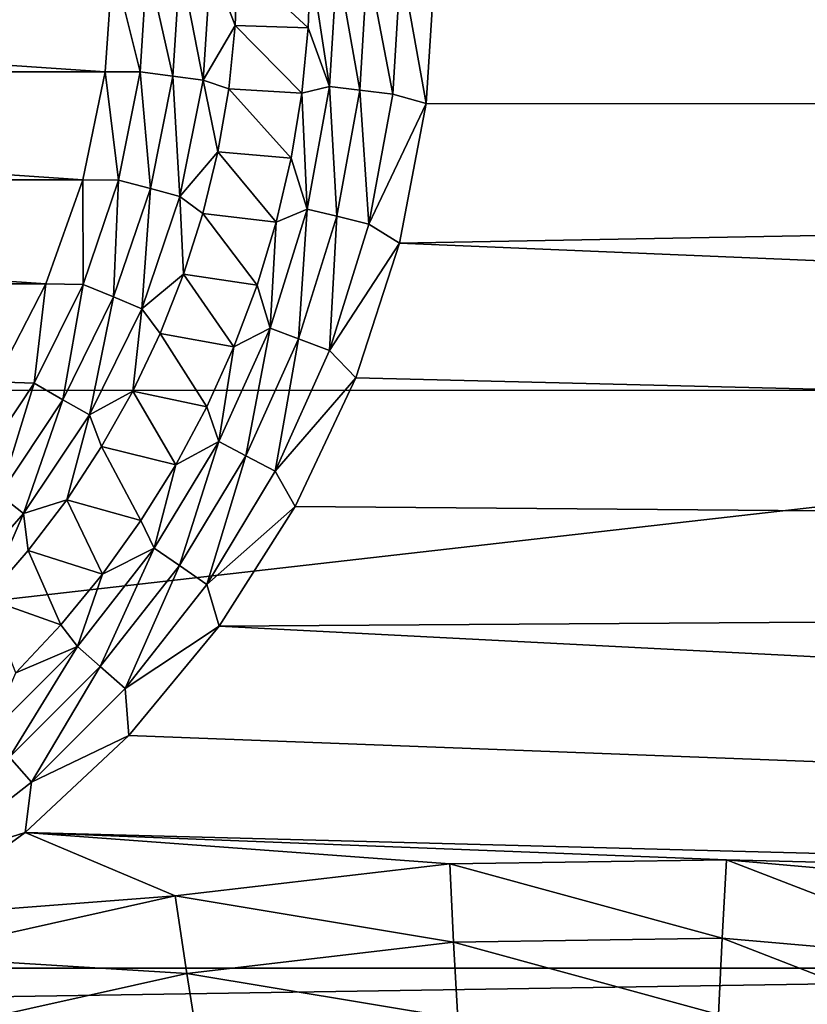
# Model space of a CAD drawing. Header units: millimetres. Extents: x -60 to 60, y -60 to 60.
# Tile 232 of 256: x 3.25 to 6.82, y 35.6 to 40.07. Entities that reach past the tile are written whole.
import ezdxf

# ---------------------------------------------------------------- set-up
doc = ezdxf.new("R2010")
doc.units = ezdxf.units.MM
doc.header["$LTSCALE"] = 81.481481
for name, color, linetype in [('174', 7, 'CONTINUOUS'), ('25', 7, 'CONTINUOUS'), ('3', 7, 'CONTINUOUS'), ('323', 7, 'CONTINUOUS'), ('6', 7, 'CONTINUOUS'), ('77', 7, 'CONTINUOUS'), ('81', 7, 'CONTINUOUS')]:
    doc.layers.add(name, color=color, linetype=linetype)

msp = doc.modelspace()

# ---------------------------------------------------------------- linework, layer by layer
at = {"layer": '174', "color": 7, "linetype": 'Continuous', "true_color": 0xf5f5f5}
for points in [[(3.9511, 36.0878, -3), (5.1984, 36.234, -3), (5.2156, 35.8785, -2.9723), (3.9511, 36.0878, -3)], [(5.1984, 36.234, -3), (6.454, 36.2518, -3), (6.4348, 35.8964, -2.9723), (5.1984, 36.234, -3)], [(5.2156, 35.8785, -2.9723), (5.1984, 36.234, -3), (6.4348, 35.8964, -2.9723), (5.2156, 35.8785, -2.9723)], [(6.4348, 35.8964, -2.9723), (6.454, 36.2518, -3), (7.6494, 35.7896, -2.9723), (6.4348, 35.8964, -2.9723)], [(6.454, 36.2518, -3), (7.7048, 36.1411, -3), (7.6494, 35.7896, -2.9723), (6.454, 36.2518, -3)], [(2.7254, 35.8148, -3), (3.9511, 36.0878, -3), (4.0047, 35.736, -2.9723), (2.7254, 35.8148, -3)], [(4.0047, 35.736, -2.9723), (3.9511, 36.0878, -3), (5.2156, 35.8785, -2.9723), (4.0047, 35.736, -2.9723)], [(4.0047, 35.736, -2.9723), (5.2156, 35.8785, -2.9723), (5.2349, 35.5314, -2.8898), (4.0047, 35.736, -2.9723)], [(5.2156, 35.8785, -2.9723), (6.4348, 35.8964, -2.9723), (6.4183, 35.5492, -2.8898), (5.2156, 35.8785, -2.9723)], [(5.2349, 35.5314, -2.8898), (5.2156, 35.8785, -2.9723), (6.4183, 35.5492, -2.8898), (5.2349, 35.5314, -2.8898)], [(6.4183, 35.5492, -2.8898), (6.4348, 35.8964, -2.9723), (7.5973, 35.4458, -2.8898), (6.4183, 35.5492, -2.8898)], [(6.4348, 35.8964, -2.9723), (7.6494, 35.7896, -2.9723), (7.5973, 35.4458, -2.8898), (6.4348, 35.8964, -2.9723)], [(2.8148, 35.4703, -2.9723), (2.7254, 35.8148, -3), (4.0047, 35.736, -2.9723), (2.8148, 35.4703, -2.9723)], [(2.8148, 35.4703, -2.9723), (4.0047, 35.736, -2.9723), (4.0596, 35.3927, -2.8898), (2.8148, 35.4703, -2.9723)], [(4.0596, 35.3927, -2.8898), (4.0047, 35.736, -2.9723), (5.2349, 35.5314, -2.8898), (4.0596, 35.3927, -2.8898)]]:
    msp.add_3dface(points, dxfattribs=at)
at = {"layer": '25', "color": 7, "linetype": 'Continuous', "true_color": 0xf5f5f5}
for points in [[(4.2244, 40.0401, -3.5657), (4.2343, 40.3291, -3.5657), (4.5559, 40.0304, -3.2343), (4.2244, 40.0401, -3.5657)], [(4.5559, 40.0304, -3.2343), (4.2343, 40.3291, -3.5657), (4.5657, 40.3291, -3.2343), (4.5559, 40.0304, -3.2343)], [(4.1949, 39.7525, -3.5657), (4.2244, 40.0401, -3.5657), (4.5266, 39.7331, -3.2343), (4.1949, 39.7525, -3.5657)], [(4.5266, 39.7331, -3.2343), (4.2244, 40.0401, -3.5657), (4.5559, 40.0304, -3.2343), (4.5266, 39.7331, -3.2343)], [(4.1458, 39.4676, -3.5657), (4.1949, 39.7525, -3.5657), (4.478, 39.4383, -3.2343), (4.1458, 39.4676, -3.5657)], [(4.478, 39.4383, -3.2343), (4.1949, 39.7525, -3.5657), (4.5266, 39.7331, -3.2343), (4.478, 39.4383, -3.2343)], [(4.0773, 39.1866, -3.5657), (4.1458, 39.4676, -3.5657), (4.4101, 39.1474, -3.2343), (4.0773, 39.1866, -3.5657)], [(4.4101, 39.1474, -3.2343), (4.1458, 39.4676, -3.5657), (4.478, 39.4383, -3.2343), (4.4101, 39.1474, -3.2343)], [(3.9898, 38.9111, -3.5657), (4.0773, 39.1866, -3.5657), (4.3234, 38.8615, -3.2343), (3.9898, 38.9111, -3.5657)], [(4.3234, 38.8615, -3.2343), (4.0773, 39.1866, -3.5657), (4.4101, 39.1474, -3.2343), (4.3234, 38.8615, -3.2343)], [(3.8838, 38.6421, -3.5657), (3.9898, 38.9111, -3.5657), (4.2181, 38.5818, -3.2343), (3.8838, 38.6421, -3.5657)], [(4.2181, 38.5818, -3.2343), (3.9898, 38.9111, -3.5657), (4.3234, 38.8615, -3.2343), (4.2181, 38.5818, -3.2343)], [(3.7596, 38.381, -3.5657), (3.8838, 38.6421, -3.5657), (4.0948, 38.3097, -3.2343), (3.7596, 38.381, -3.5657)], [(4.0948, 38.3097, -3.2343), (3.8838, 38.6421, -3.5657), (4.2181, 38.5818, -3.2343), (4.0948, 38.3097, -3.2343)], [(3.6179, 38.129, -3.5657), (3.7596, 38.381, -3.5657), (3.954, 38.0462, -3.2343), (3.6179, 38.129, -3.5657)], [(3.954, 38.0462, -3.2343), (3.7596, 38.381, -3.5657), (4.0948, 38.3097, -3.2343), (3.954, 38.0462, -3.2343)], [(3.4593, 37.8872, -3.5657), (3.6179, 38.129, -3.5657), (3.7962, 37.7925, -3.2343), (3.4593, 37.8872, -3.5657)], [(3.7962, 37.7925, -3.2343), (3.6179, 38.129, -3.5657), (3.954, 38.0462, -3.2343), (3.7962, 37.7925, -3.2343)], [(3.2846, 37.6568, -3.5657), (3.4593, 37.8872, -3.5657), (3.6222, 37.5496, -3.2343), (3.2846, 37.6568, -3.5657)], [(3.6222, 37.5496, -3.2343), (3.4593, 37.8872, -3.5657), (3.7962, 37.7925, -3.2343), (3.6222, 37.5496, -3.2343)], [(3.0946, 37.4389, -3.5657), (3.2846, 37.6568, -3.5657), (3.4327, 37.3187, -3.2343), (3.0946, 37.4389, -3.5657)], [(3.4327, 37.3187, -3.2343), (3.2846, 37.6568, -3.5657), (3.6222, 37.5496, -3.2343), (3.4327, 37.3187, -3.2343)], [(3.2284, 37.1006, -3.2343), (3.0946, 37.4389, -3.5657), (3.4327, 37.3187, -3.2343), (3.2284, 37.1006, -3.2343)]]:
    msp.add_3dface(points, dxfattribs=at)
at = {"layer": '3', "color": 7, "linetype": 'Continuous', "true_color": 0xf5f5f5}
for points in [[(36.4608, 41.6684, -3), (38.6268, 39.6689, -3), (5.1314, 40.3291, -3), (36.4608, 41.6684, -3)], [(5.1314, 40.3291, -3), (38.6268, 39.6689, -3), (5.0909, 39.6861, -3), (5.1314, 40.3291, -3)], [(5.0909, 39.6861, -3), (38.6268, 39.6689, -3), (4.9702, 39.0531, -3), (5.0909, 39.6861, -3)], [(38.6268, 39.6689, -3), (40.6834, 37.5568, -3), (4.9702, 39.0531, -3), (38.6268, 39.6689, -3)], [(4.9702, 39.0531, -3), (40.6834, 37.5568, -3), (4.7711, 38.4402, -3), (4.9702, 39.0531, -3)], [(4.7711, 38.4402, -3), (40.6834, 37.5568, -3), (4.4967, 37.8571, -3), (4.7711, 38.4402, -3)], [(4.4967, 37.8571, -3), (40.6834, 37.5568, -3), (4.1515, 37.313, -3), (4.4967, 37.8571, -3)], [(40.6834, 37.5568, -3), (42.6245, 35.3383, -3), (4.1515, 37.313, -3), (40.6834, 37.5568, -3)], [(4.1515, 37.313, -3), (42.6245, 35.3383, -3), (3.7407, 36.8165, -3), (4.1515, 37.313, -3)], [(3.7407, 36.8165, -3), (42.6245, 35.3383, -3), (3.2709, 36.3753, -3), (3.7407, 36.8165, -3)], [(2.7496, 35.9965, -3), (3.2709, 36.3753, -3), (3.9511, 36.0878, -3), (2.7496, 35.9965, -3)], [(3.9511, 36.0878, -3), (3.2709, 36.3753, -3), (5.1984, 36.234, -3), (3.9511, 36.0878, -3)], [(5.1984, 36.234, -3), (3.2709, 36.3753, -3), (6.454, 36.2518, -3), (5.1984, 36.234, -3)], [(3.2709, 36.3753, -3), (42.6245, 35.3383, -3), (6.454, 36.2518, -3), (3.2709, 36.3753, -3)], [(6.454, 36.2518, -3), (42.6245, 35.3383, -3), (7.7048, 36.1411, -3), (6.454, 36.2518, -3)], [(2.7254, 35.8148, -3), (2.7496, 35.9965, -3), (3.9511, 36.0878, -3), (2.7254, 35.8148, -3)]]:
    msp.add_3dface(points, dxfattribs=at)
at = {"layer": '323', "color": 151, "linetype": 'Continuous', "true_color": 0x7dbfed}
for points in [[(-11.5, 35.7604, 14.7053), (11.5, 38.3838, 14.2484), (-11.5, 38.3838, 14.2484), (-11.5, 35.7604, 14.7053)], [(11.5, 35.7604, 14.7053), (11.5, 38.3838, 14.2484), (-11.5, 35.7604, 14.7053), (11.5, 35.7604, 14.7053)], [(12.6642, 35.3848, 14.7707), (11.5, 35.7604, 14.7053), (-12.6642, 35.3848, 14.7707), (12.6642, 35.3848, 14.7707)], [(11.5, 35.7604, 14.7053), (-11.5, 35.7604, 14.7053), (-12.6642, 35.3848, 14.7707), (11.5, 35.7604, 14.7053)]]:
    msp.add_3dface(points, dxfattribs=at)
at = {"layer": '6', "color": 7, "linetype": 'Continuous', "true_color": 0xf5f5f5}
for points in [[(3.6345, 39.8297, -3.8), (-3.6686, 40.3291, -3.8), (3.6686, 40.3291, -3.8), (3.6345, 39.8297, -3.8)], [(-3.6345, 39.8297, -3.8), (-3.6686, 40.3291, -3.8), (3.6345, 39.8297, -3.8), (-3.6345, 39.8297, -3.8)], [(3.5326, 39.3394, -3.8), (-3.6345, 39.8297, -3.8), (3.6345, 39.8297, -3.8), (3.5326, 39.3394, -3.8)], [(-3.5326, 39.3394, -3.8), (-3.6345, 39.8297, -3.8), (3.5326, 39.3394, -3.8), (-3.5326, 39.3394, -3.8)], [(3.365, 38.8676, -3.8), (-3.5326, 39.3394, -3.8), (3.5326, 39.3394, -3.8), (3.365, 38.8676, -3.8)], [(-3.365, 38.8676, -3.8), (-3.5326, 39.3394, -3.8), (3.365, 38.8676, -3.8), (-3.365, 38.8676, -3.8)], [(3.1346, 38.423, -3.8), (-3.365, 38.8676, -3.8), (3.365, 38.8676, -3.8), (3.1346, 38.423, -3.8)]]:
    msp.add_3dface(points, dxfattribs=at)
at = {"layer": '77', "color": 7, "linetype": 'Continuous', "true_color": 0xf5f5f5}
for points in [[(4.5559, 40.0304, -3.2343), (4.5657, 40.3291, -3.2343), (4.6525, 39.7641, -3.135), (4.5559, 40.0304, -3.2343)], [(4.5657, 40.3291, -3.2343), (4.6867, 40.3291, -3.135), (4.6525, 39.7641, -3.135), (4.5657, 40.3291, -3.2343)], [(4.6867, 40.3291, -3.135), (4.7899, 39.7475, -3.061), (4.6525, 39.7641, -3.135), (4.6867, 40.3291, -3.135)], [(4.8251, 40.3291, -3.061), (4.7899, 39.7475, -3.061), (4.6867, 40.3291, -3.135), (4.8251, 40.3291, -3.061)], [(4.8251, 40.3291, -3.061), (4.939, 39.7293, -3.0154), (4.7899, 39.7475, -3.061), (4.8251, 40.3291, -3.061)], [(4.9753, 40.3291, -3.0154), (4.939, 39.7293, -3.0154), (4.8251, 40.3291, -3.061), (4.9753, 40.3291, -3.0154)], [(4.9753, 40.3291, -3.0154), (5.0909, 39.6861, -3), (4.939, 39.7293, -3.0154), (4.9753, 40.3291, -3.0154)], [(5.1314, 40.3291, -3), (5.0909, 39.6861, -3), (4.9753, 40.3291, -3.0154), (5.1314, 40.3291, -3)], [(4.5266, 39.7331, -3.2343), (4.5559, 40.0304, -3.2343), (4.6525, 39.7641, -3.135), (4.5266, 39.7331, -3.2343)], [(4.5266, 39.7331, -3.2343), (4.6525, 39.7641, -3.135), (4.5505, 39.2075, -3.135), (4.5266, 39.7331, -3.2343)], [(4.6525, 39.7641, -3.135), (4.6849, 39.1743, -3.061), (4.5505, 39.2075, -3.135), (4.6525, 39.7641, -3.135)], [(4.7899, 39.7475, -3.061), (4.6849, 39.1743, -3.061), (4.6525, 39.7641, -3.135), (4.7899, 39.7475, -3.061)], [(4.478, 39.4383, -3.2343), (4.5266, 39.7331, -3.2343), (4.5505, 39.2075, -3.135), (4.478, 39.4383, -3.2343)], [(4.7899, 39.7475, -3.061), (4.8307, 39.1384, -3.0154), (4.6849, 39.1743, -3.061), (4.7899, 39.7475, -3.061)], [(4.939, 39.7293, -3.0154), (4.8307, 39.1384, -3.0154), (4.7899, 39.7475, -3.061), (4.939, 39.7293, -3.0154)], [(4.939, 39.7293, -3.0154), (5.0909, 39.6861, -3), (4.8307, 39.1384, -3.0154), (4.939, 39.7293, -3.0154)], [(5.0909, 39.6861, -3), (4.9702, 39.0531, -3), (4.8307, 39.1384, -3.0154), (5.0909, 39.6861, -3)], [(4.4101, 39.1474, -3.2343), (4.478, 39.4383, -3.2343), (4.5505, 39.2075, -3.135), (4.4101, 39.1474, -3.2343)], [(4.5505, 39.2075, -3.135), (4.5115, 38.6181, -3.061), (4.3821, 38.6671, -3.135), (4.5505, 39.2075, -3.135)], [(4.4101, 39.1474, -3.2343), (4.5505, 39.2075, -3.135), (4.3821, 38.6671, -3.135), (4.4101, 39.1474, -3.2343)], [(4.6849, 39.1743, -3.061), (4.5115, 38.6181, -3.061), (4.5505, 39.2075, -3.135), (4.6849, 39.1743, -3.061)], [(4.6849, 39.1743, -3.061), (4.652, 38.5648, -3.0154), (4.5115, 38.6181, -3.061), (4.6849, 39.1743, -3.061)], [(4.8307, 39.1384, -3.0154), (4.652, 38.5648, -3.0154), (4.6849, 39.1743, -3.061), (4.8307, 39.1384, -3.0154)], [(4.3234, 38.8615, -3.2343), (4.4101, 39.1474, -3.2343), (4.3821, 38.6671, -3.135), (4.3234, 38.8615, -3.2343)], [(4.8307, 39.1384, -3.0154), (4.9702, 39.0531, -3), (4.652, 38.5648, -3.0154), (4.8307, 39.1384, -3.0154)], [(4.9702, 39.0531, -3), (4.7711, 38.4402, -3), (4.652, 38.5648, -3.0154), (4.9702, 39.0531, -3)], [(4.2181, 38.5818, -3.2343), (4.3234, 38.8615, -3.2343), (4.3821, 38.6671, -3.135), (4.2181, 38.5818, -3.2343)], [(4.3821, 38.6671, -3.135), (4.2724, 38.0867, -3.061), (4.1498, 38.1511, -3.135), (4.3821, 38.6671, -3.135)], [(4.2181, 38.5818, -3.2343), (4.3821, 38.6671, -3.135), (4.1498, 38.1511, -3.135), (4.2181, 38.5818, -3.2343)], [(4.5115, 38.6181, -3.061), (4.2724, 38.0867, -3.061), (4.3821, 38.6671, -3.135), (4.5115, 38.6181, -3.061)], [(4.5115, 38.6181, -3.061), (4.4054, 38.0169, -3.0154), (4.2724, 38.0867, -3.061), (4.5115, 38.6181, -3.061)], [(4.652, 38.5648, -3.0154), (4.4054, 38.0169, -3.0154), (4.5115, 38.6181, -3.061), (4.652, 38.5648, -3.0154)], [(4.0948, 38.3097, -3.2343), (4.2181, 38.5818, -3.2343), (4.1498, 38.1511, -3.135), (4.0948, 38.3097, -3.2343)], [(4.652, 38.5648, -3.0154), (4.7711, 38.4402, -3), (4.4054, 38.0169, -3.0154), (4.652, 38.5648, -3.0154)], [(4.7711, 38.4402, -3), (4.4967, 37.8571, -3), (4.4054, 38.0169, -3.0154), (4.7711, 38.4402, -3)], [(3.954, 38.0462, -3.2343), (4.0948, 38.3097, -3.2343), (4.1498, 38.1511, -3.135), (3.954, 38.0462, -3.2343)], [(4.1498, 38.1511, -3.135), (3.971, 37.5881, -3.061), (3.857, 37.6667, -3.135), (4.1498, 38.1511, -3.135)], [(3.954, 38.0462, -3.2343), (4.1498, 38.1511, -3.135), (3.857, 37.6667, -3.135), (3.954, 38.0462, -3.2343)], [(4.2724, 38.0867, -3.061), (3.971, 37.5881, -3.061), (4.1498, 38.1511, -3.135), (4.2724, 38.0867, -3.061)], [(4.2724, 38.0867, -3.061), (4.0946, 37.5028, -3.0154), (3.971, 37.5881, -3.061), (4.2724, 38.0867, -3.061)], [(4.4054, 38.0169, -3.0154), (4.0946, 37.5028, -3.0154), (4.2724, 38.0867, -3.061), (4.4054, 38.0169, -3.0154)], [(3.7962, 37.7925, -3.2343), (3.954, 38.0462, -3.2343), (3.857, 37.6667, -3.135), (3.7962, 37.7925, -3.2343)], [(4.4054, 38.0169, -3.0154), (4.4967, 37.8571, -3), (4.0946, 37.5028, -3.0154), (4.4054, 38.0169, -3.0154)], [(4.4967, 37.8571, -3), (4.1515, 37.313, -3), (4.0946, 37.5028, -3.0154), (4.4967, 37.8571, -3)], [(3.6222, 37.5496, -3.2343), (3.7962, 37.7925, -3.2343), (3.857, 37.6667, -3.135), (3.6222, 37.5496, -3.2343)], [(3.857, 37.6667, -3.135), (3.6116, 37.1294, -3.061), (3.508, 37.2212, -3.135), (3.857, 37.6667, -3.135)], [(3.6222, 37.5496, -3.2343), (3.857, 37.6667, -3.135), (3.508, 37.2212, -3.135), (3.6222, 37.5496, -3.2343)], [(3.971, 37.5881, -3.061), (3.6116, 37.1294, -3.061), (3.857, 37.6667, -3.135), (3.971, 37.5881, -3.061)], [(3.971, 37.5881, -3.061), (3.7241, 37.0298, -3.0154), (3.6116, 37.1294, -3.061), (3.971, 37.5881, -3.061)], [(4.0946, 37.5028, -3.0154), (3.7241, 37.0298, -3.0154), (3.971, 37.5881, -3.061), (4.0946, 37.5028, -3.0154)], [(3.4327, 37.3187, -3.2343), (3.6222, 37.5496, -3.2343), (3.508, 37.2212, -3.135), (3.4327, 37.3187, -3.2343)], [(4.0946, 37.5028, -3.0154), (4.1515, 37.313, -3), (3.7241, 37.0298, -3.0154), (4.0946, 37.5028, -3.0154)], [(3.2284, 37.1006, -3.2343), (3.4327, 37.3187, -3.2343), (3.508, 37.2212, -3.135), (3.2284, 37.1006, -3.2343)], [(4.1515, 37.313, -3), (3.7407, 36.8165, -3), (3.7241, 37.0298, -3.0154), (4.1515, 37.313, -3)], [(3.508, 37.2212, -3.135), (3.1996, 36.7174, -3.061), (3.1078, 36.821, -3.135), (3.508, 37.2212, -3.135)], [(3.2284, 37.1006, -3.2343), (3.508, 37.2212, -3.135), (3.1078, 36.821, -3.135), (3.2284, 37.1006, -3.2343)], [(3.6116, 37.1294, -3.061), (3.1996, 36.7174, -3.061), (3.508, 37.2212, -3.135), (3.6116, 37.1294, -3.061)], [(3.6116, 37.1294, -3.061), (3.2992, 36.605, -3.0154), (3.1996, 36.7174, -3.061), (3.6116, 37.1294, -3.061)], [(3.7241, 37.0298, -3.0154), (3.2992, 36.605, -3.0154), (3.6116, 37.1294, -3.061), (3.7241, 37.0298, -3.0154)], [(3.7241, 37.0298, -3.0154), (3.7407, 36.8165, -3), (3.2992, 36.605, -3.0154), (3.7241, 37.0298, -3.0154)], [(3.7407, 36.8165, -3), (3.2709, 36.3753, -3), (3.2992, 36.605, -3.0154), (3.7407, 36.8165, -3)], [(3.2992, 36.605, -3.0154), (2.8263, 36.2345, -3.0154), (3.1996, 36.7174, -3.061), (3.2992, 36.605, -3.0154)], [(3.2992, 36.605, -3.0154), (3.2709, 36.3753, -3), (2.8263, 36.2345, -3.0154), (3.2992, 36.605, -3.0154)], [(3.2709, 36.3753, -3), (2.7496, 35.9965, -3), (2.8263, 36.2345, -3.0154), (3.2709, 36.3753, -3)]]:
    msp.add_3dface(points, dxfattribs=at)
at = {"layer": '81', "color": 7, "linetype": 'Continuous', "true_color": 0xf5f5f5}
for points in [[(3.6345, 39.8297, -3.8), (3.6686, 40.3291, -3.8), (3.792, 39.8298, -3.7846), (3.6345, 39.8297, -3.8)], [(3.792, 39.8298, -3.7846), (3.6686, 40.3291, -3.8), (3.8247, 40.3291, -3.7846), (3.792, 39.8298, -3.7846)], [(3.792, 39.8298, -3.7846), (3.8247, 40.3291, -3.7846), (3.9409, 39.8102, -3.739), (3.792, 39.8298, -3.7846)], [(3.9409, 39.8102, -3.739), (3.8247, 40.3291, -3.7846), (3.9749, 40.3291, -3.739), (3.9409, 39.8102, -3.739)], [(3.9409, 39.8102, -3.739), (3.9749, 40.3291, -3.739), (4.0782, 39.7922, -3.665), (3.9409, 39.8102, -3.739)], [(4.0782, 39.7922, -3.665), (3.9749, 40.3291, -3.739), (4.1133, 40.3291, -3.665), (4.0782, 39.7922, -3.665)], [(4.2244, 40.0401, -3.5657), (4.0782, 39.7922, -3.665), (4.1133, 40.3291, -3.665), (4.2244, 40.0401, -3.5657)], [(4.2343, 40.3291, -3.5657), (4.2244, 40.0401, -3.5657), (4.1133, 40.3291, -3.665), (4.2343, 40.3291, -3.5657)], [(4.2244, 40.0401, -3.5657), (4.1949, 39.7525, -3.5657), (4.0782, 39.7922, -3.665), (4.2244, 40.0401, -3.5657)], [(3.5326, 39.3394, -3.8), (3.6345, 39.8297, -3.8), (3.6944, 39.3391, -3.7846), (3.5326, 39.3394, -3.8)], [(3.6944, 39.3391, -3.7846), (3.6345, 39.8297, -3.8), (3.792, 39.8298, -3.7846), (3.6944, 39.3391, -3.7846)], [(3.6944, 39.3391, -3.7846), (3.792, 39.8298, -3.7846), (3.8395, 39.3003, -3.739), (3.6944, 39.3391, -3.7846)], [(3.8395, 39.3003, -3.739), (3.792, 39.8298, -3.7846), (3.9409, 39.8102, -3.739), (3.8395, 39.3003, -3.739)], [(3.8395, 39.3003, -3.739), (3.9409, 39.8102, -3.739), (3.9732, 39.2644, -3.665), (3.8395, 39.3003, -3.739)], [(3.9732, 39.2644, -3.665), (3.9409, 39.8102, -3.739), (4.0782, 39.7922, -3.665), (3.9732, 39.2644, -3.665)], [(4.1458, 39.4676, -3.5657), (3.9732, 39.2644, -3.665), (4.0782, 39.7922, -3.665), (4.1458, 39.4676, -3.5657)], [(4.1949, 39.7525, -3.5657), (4.1458, 39.4676, -3.5657), (4.0782, 39.7922, -3.665), (4.1949, 39.7525, -3.5657)], [(4.1458, 39.4676, -3.5657), (4.0773, 39.1866, -3.5657), (3.9732, 39.2644, -3.665), (4.1458, 39.4676, -3.5657)], [(3.365, 38.8676, -3.8), (3.5326, 39.3394, -3.8), (3.5336, 38.8654, -3.7846), (3.365, 38.8676, -3.8)], [(3.5336, 38.8654, -3.7846), (3.5326, 39.3394, -3.8), (3.6944, 39.3391, -3.7846), (3.5336, 38.8654, -3.7846)], [(3.5336, 38.8654, -3.7846), (3.6944, 39.3391, -3.7846), (3.6723, 38.8079, -3.739), (3.5336, 38.8654, -3.7846)], [(3.6723, 38.8079, -3.739), (3.6944, 39.3391, -3.7846), (3.8395, 39.3003, -3.739), (3.6723, 38.8079, -3.739)], [(3.6723, 38.8079, -3.739), (3.8395, 39.3003, -3.739), (3.8002, 38.7549, -3.665), (3.6723, 38.8079, -3.739)], [(3.8002, 38.7549, -3.665), (3.8395, 39.3003, -3.739), (3.9732, 39.2644, -3.665), (3.8002, 38.7549, -3.665)], [(3.9898, 38.9111, -3.5657), (3.8002, 38.7549, -3.665), (3.9732, 39.2644, -3.665), (3.9898, 38.9111, -3.5657)], [(4.0773, 39.1866, -3.5657), (3.9898, 38.9111, -3.5657), (3.9732, 39.2644, -3.665), (4.0773, 39.1866, -3.5657)], [(3.9898, 38.9111, -3.5657), (3.8838, 38.6421, -3.5657), (3.8002, 38.7549, -3.665), (3.9898, 38.9111, -3.5657)], [(3.1346, 38.423, -3.8), (3.365, 38.8676, -3.8), (3.3123, 38.4167, -3.7846), (3.1346, 38.423, -3.8)], [(3.3123, 38.4167, -3.7846), (3.365, 38.8676, -3.8), (3.5336, 38.8654, -3.7846), (3.3123, 38.4167, -3.7846)], [(3.3123, 38.4167, -3.7846), (3.5336, 38.8654, -3.7846), (3.4424, 38.3416, -3.739), (3.3123, 38.4167, -3.7846)], [(3.4424, 38.3416, -3.739), (3.5336, 38.8654, -3.7846), (3.6723, 38.8079, -3.739), (3.4424, 38.3416, -3.739)], [(3.4424, 38.3416, -3.739), (3.6723, 38.8079, -3.739), (3.5623, 38.2724, -3.665), (3.4424, 38.3416, -3.739)], [(3.5623, 38.2724, -3.665), (3.6723, 38.8079, -3.739), (3.8002, 38.7549, -3.665), (3.5623, 38.2724, -3.665)], [(3.7596, 38.381, -3.5657), (3.5623, 38.2724, -3.665), (3.8002, 38.7549, -3.665), (3.7596, 38.381, -3.5657)], [(3.8838, 38.6421, -3.5657), (3.7596, 38.381, -3.5657), (3.8002, 38.7549, -3.665), (3.8838, 38.6421, -3.5657)], [(3.0343, 38.0007, -3.7846), (3.1346, 38.423, -3.8), (3.3123, 38.4167, -3.7846), (3.0343, 38.0007, -3.7846)], [(3.0343, 38.0007, -3.7846), (3.3123, 38.4167, -3.7846), (3.1535, 37.9093, -3.739), (3.0343, 38.0007, -3.7846)], [(3.1535, 37.9093, -3.739), (3.3123, 38.4167, -3.7846), (3.4424, 38.3416, -3.739), (3.1535, 37.9093, -3.739)], [(3.7596, 38.381, -3.5657), (3.6179, 38.129, -3.5657), (3.5623, 38.2724, -3.665), (3.7596, 38.381, -3.5657)], [(3.1535, 37.9093, -3.739), (3.4424, 38.3416, -3.739), (3.2633, 37.825, -3.665), (3.1535, 37.9093, -3.739)], [(3.2633, 37.825, -3.665), (3.4424, 38.3416, -3.739), (3.5623, 38.2724, -3.665), (3.2633, 37.825, -3.665)], [(3.4593, 37.8872, -3.5657), (3.2633, 37.825, -3.665), (3.5623, 38.2724, -3.665), (3.4593, 37.8872, -3.5657)], [(3.6179, 38.129, -3.5657), (3.4593, 37.8872, -3.5657), (3.5623, 38.2724, -3.665), (3.6179, 38.129, -3.5657)], [(2.9086, 37.4205, -3.665), (3.1535, 37.9093, -3.739), (3.2633, 37.825, -3.665), (2.9086, 37.4205, -3.665)], [(3.4593, 37.8872, -3.5657), (3.2846, 37.6568, -3.5657), (3.2633, 37.825, -3.665), (3.4593, 37.8872, -3.5657)], [(3.0946, 37.4389, -3.5657), (2.9086, 37.4205, -3.665), (3.2633, 37.825, -3.665), (3.0946, 37.4389, -3.5657)], [(3.2846, 37.6568, -3.5657), (3.0946, 37.4389, -3.5657), (3.2633, 37.825, -3.665), (3.2846, 37.6568, -3.5657)]]:
    msp.add_3dface(points, dxfattribs=at)

doc.saveas('drawing.dxf')
